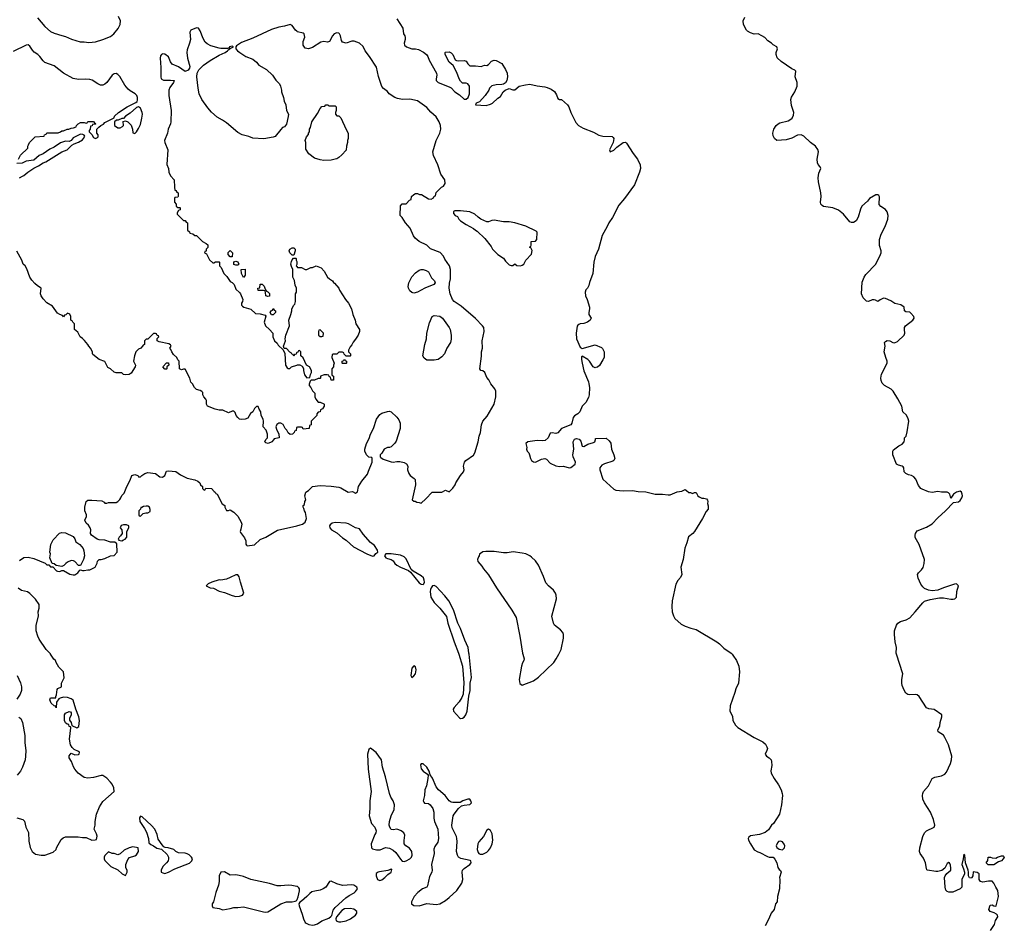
# Model space of a CAD drawing. Header units: inches. Extents: x 1793441 to 1900654, y 320892 to 470514.
# Tile 69 of 99: x 1877040 to 1887561, y 397101 to 406782. Entities that reach past the tile are written whole.
import ezdxf

# ---------------------------------------------------------------- set-up
doc = ezdxf.new("R2010")
doc.units = ezdxf.units.IN
doc.header["$MEASUREMENT"] = 0
for name, color, linetype in [('B8379', 7, 'Continuous'), ('B8389', 7, 'Continuous'), ('B8470', 7, 'Continuous'), ('B8480', 7, 'Continuous')]:
    doc.layers.add(name, color=color, linetype=linetype)

msp = doc.modelspace()

# ---------------------------------------------------------------- linework, layer by layer
at = {"layer": 'B8379', "color": 5, "elevation": 240}
for points in [[(1877010, 398251), (1877073, 398233), (1877093, 398213), (1877107, 398150), (1877133, 398093), (1877139, 397999), (1877151, 397931), (1877175, 397890), (1877210, 397862), (1877270, 397851), (1877310, 397851), (1877397, 397883), (1877429, 397911), (1877435, 397930), (1877483, 398017), (1877505, 398035), (1877530, 398045), (1877665, 398045), (1877710, 398038), (1877750, 398038), (1877810, 398012), (1877847, 398013), (1877862, 398018), (1877868, 398052), (1877860, 398080), (1877837, 398130), (1877846, 398170), (1877847, 398210), (1877860, 398290), (1877894, 398366), (1877930, 398423), (1878049, 398530), (1878046, 398570), (1878027, 398610), (1878010, 398632), (1877970, 398673), (1877930, 398702), (1877910, 398702), (1877830, 398679), (1877770, 398675), (1877730, 398682), (1877666, 398726), (1877628, 398770), (1877615, 398795), (1877595, 398850), (1877569, 398890), (1877570, 398914), (1877590, 398942), (1877630, 398922), (1877670, 398925), (1877675, 398930), (1877678, 398950), (1877670, 398958), (1877621, 398981), (1877601, 399001), (1877582, 399030), (1877574, 399090), (1877586, 399210), (1877582, 399222), (1877570, 399226), (1877566, 399246), (1877546, 399250), (1877530, 399266), (1877518, 399290), (1877518, 399350), (1877528, 399370), (1877570, 399385), (1877582, 399382), (1877592, 399372), (1877592, 399352), (1877572, 399310), (1877573, 399293), (1877592, 399270), (1877598, 399238), (1877650, 399212), (1877673, 399227), (1877679, 399290), (1877672, 399330), (1877639, 399410), (1877610, 399506), (1877590, 399522), (1877550, 399535), (1877510, 399538), (1877474, 399530), (1877460, 399520), (1877433, 399487), (1877430, 399426), (1877422, 399442), (1877410, 399446), (1877376, 399476), (1877362, 399510), (1877369, 399531), (1877426, 399534), (1877426, 399546), (1877435, 399565), (1877440, 399620), (1877447, 399633), (1877486, 399650), (1877488, 399690), (1877514, 399746), (1877508, 399810), (1877460, 399860), (1877429, 399909), (1877422, 399930), (1877406, 399946), (1877371, 400000)], [(1877012, 399770), (1877050, 399694), (1877058, 399650), (1877058, 399610), (1877045, 399570), (1877010, 399518)], [(1877030, 399326), (1877052, 399310), (1877071, 399270), (1877096, 399130), (1877095, 399050), (1877105, 398970), (1877103, 398910), (1877097, 398870), (1877070, 398790), (1877050, 398749), (1877013, 398707)], [(1880000, 397516), (1879947, 397527), (1879910, 397528), (1879830, 397521), (1879790, 397524), (1879710, 397548), (1879510, 397591), (1879430, 397622), (1879387, 397633), (1879350, 397639), (1879290, 397637), (1879230, 397672), (1879190, 397669), (1879171, 397630), (1879171, 397570), (1879164, 397530), (1879135, 397450), (1879111, 397350), (1879098, 397330), (1879096, 397310), (1879105, 397290), (1879170, 397281), (1879210, 397267), (1879290, 397279), (1879330, 397290), (1879370, 397290), (1879430, 397298), (1879645, 397245), (1879670, 397242), (1879690, 397246), (1879710, 397254), (1879830, 397330), (1879890, 397350), (1879950, 397350), (1879983, 397357), (1879996, 397364), (1880000, 397369)]]:
    msp.add_lwpolyline(points, dxfattribs=at)
for points in [[(1878330, 398269), (1878319, 398250), (1878325, 398210), (1878375, 398135), (1878395, 398095), (1878416, 398030), (1878421, 397981), (1878443, 397963), (1878470, 397951), (1878507, 397927), (1878556, 397916), (1878617, 397857), (1878631, 397830), (1878631, 397810), (1878625, 397790), (1878610, 397768), (1878570, 397728), (1878551, 397690), (1878552, 397670), (1878570, 397661), (1878590, 397656), (1878630, 397667), (1878697, 397703), (1878854, 397766), (1878881, 397790), (1878885, 397810), (1878876, 397830), (1878850, 397855), (1878830, 397866), (1878810, 397872), (1878737, 397877), (1878709, 397889), (1878688, 397910), (1878626, 397930), (1878594, 397934), (1878581, 397941), (1878561, 397961), (1878521, 398021), (1878509, 398071), (1878486, 398130), (1878450, 398169), (1878350, 398259)], [(1878250, 397939), (1878210, 397929), (1878157, 397903), (1878115, 397865), (1878090, 397855), (1878050, 397869), (1878029, 397869), (1877990, 397886), (1877950, 397846), (1877942, 397830), (1877942, 397810), (1877950, 397794), (1878014, 397730), (1878090, 397694), (1878134, 397650), (1878170, 397634), (1878188, 397670), (1878188, 397690), (1878175, 397715), (1878174, 397750), (1878195, 397805), (1878214, 397826), (1878270, 397842), (1878290, 397854), (1878308, 397890), (1878306, 397930)]]:
    msp.add_lwpolyline(points, close=True, dxfattribs=at)
at = {"layer": 'B8389', "color": 5}
for points, elevation in [([(1881733, 400000), (1881772, 399870), (1881787, 399693), (1881778, 399570), (1881764, 399536), (1881737, 399490), (1881682, 399430), (1881672, 399410), (1881674, 399390), (1881739, 399319), (1881750, 399313), (1881770, 399316), (1881790, 399327), (1881808, 399352), (1881823, 399390), (1881841, 399550), (1881855, 399610), (1881853, 399690), (1881867, 399750), (1881842, 400000)], 240), ([(1882417, 400000), (1882430, 399950), (1882428, 399930), (1882414, 399906), (1882402, 399870), (1882376, 399730), (1882385, 399685), (1882410, 399667), (1882530, 399715), (1882585, 399755), (1882746, 399910), (1882773, 399950), (1882800, 400000)], 240), ([(1884652, 400000), (1884661, 399990), (1884698, 399930), (1884724, 399870), (1884732, 399812), (1884722, 399690), (1884692, 399630), (1884683, 399590), (1884632, 399448), (1884630, 399390), (1884655, 399335), (1884662, 399290), (1884690, 399241), (1884715, 399215), (1884890, 399110), (1884982, 399062), (1885010, 399037), (1885025, 399010), (1885030, 398990), (1885025, 398970), (1885006, 398930), (1885019, 398910), (1885049, 398890), (1885069, 398870), (1885075, 398850), (1885078, 398810), (1885067, 398753), (1885070, 398728), (1885102, 398670), (1885150, 398602), (1885176, 398550), (1885189, 398510), (1885192, 398490), (1885182, 398390), (1885159, 398290), (1885095, 398190), (1885075, 398170), (1885040, 398120), (1885006, 398094), (1884946, 398070), (1884850, 398058), (1884830, 398042), (1884824, 398030), (1884829, 398010), (1884849, 397970), (1884890, 397909), (1884926, 397886), (1884950, 397879), (1885030, 397835), (1885050, 397828), (1885090, 397828), (1885110, 397808), (1885129, 397770), (1885140, 397720), (1885156, 397696), (1885170, 397686), (1885175, 397670), (1885158, 397610), (1885162, 397590), (1885159, 397490), (1885138, 397410), (1885135, 397350), (1885118, 397330), (1885102, 397270), (1885070, 397232), (1885045, 397170), (1885005, 397095)], 220), ([(1887414, 397046), (1887458, 397110), (1887467, 397153), (1887493, 397190), (1887488, 397210), (1887479, 397219), (1887453, 397233), (1887410, 397248), (1887397, 397270), (1887410, 397316), (1887430, 397321), (1887450, 397308), (1887470, 397305), (1887475, 397310), (1887498, 397410), (1887492, 397472), (1887469, 397509), (1887450, 397550), (1887432, 397572), (1887392, 397572), (1887330, 397561), (1887308, 397568), (1887291, 397590), (1887291, 397650), (1887270, 397666), (1887229, 397671), (1887224, 397630), (1887215, 397610), (1887210, 397606), (1887189, 397609), (1887179, 397630), (1887179, 397670), (1887174, 397690), (1887147, 397770), (1887138, 397850), (1887130, 397862), (1887123, 397810), (1887107, 397750), (1887126, 397706), (1887135, 397670), (1887135, 397650), (1887108, 397590), (1887106, 397510), (1887090, 397490), (1887010, 397454), (1886970, 397454), (1886950, 397462), (1886937, 397477), (1886928, 397508), (1886922, 397610), (1886929, 397631), (1886946, 397654), (1886989, 397690), (1886990, 397710), (1886985, 397745), (1886975, 397770), (1886970, 397773), (1886950, 397762), (1886926, 397710), (1886893, 397687), (1886850, 397676), (1886830, 397676), (1886742, 397690), (1886734, 397694), (1886728, 397708), (1886720, 397770), (1886698, 397818), (1886662, 397870), (1886655, 397890), (1886657, 397930), (1886691, 398050), (1886710, 398090), (1886730, 398110), (1886810, 398148), (1886818, 398170), (1886805, 398230), (1886772, 398310), (1886709, 398410), (1886692, 398450), (1886688, 398488), (1886690, 398510), (1886699, 398530), (1886751, 398590), (1886790, 398670), (1886817, 398683), (1886890, 398697), (1886925, 398715), (1886944, 398736), (1886987, 398830), (1886996, 398870), (1886999, 398910), (1886965, 399030), (1886926, 399110), (1886910, 399133), (1886855, 399170), (1886851, 399190), (1886873, 399230), (1886875, 399270), (1886892, 399330), (1886892, 399350), (1886810, 399406), (1886753, 399413), (1886730, 399425), (1886650, 399548), (1886630, 399564), (1886610, 399569), (1886550, 399564), (1886530, 399568), (1886510, 399581), (1886490, 399613), (1886470, 399664), (1886465, 399690), (1886467, 399730), (1886478, 399790), (1886410, 400000)], 220), ([(1880000, 397369), (1880005, 397375), (1880015, 397405), (1880030, 397470), (1880030, 397490), (1880023, 397503), (1880010, 397514), (1880000, 397516)], 240)]:
    msp.add_lwpolyline(points, dxfattribs=dict(at, elevation=elevation))
for points, elevation in [([(1881250, 399873), (1881230, 399848), (1881219, 399770), (1881230, 399751), (1881250, 399767), (1881271, 399789), (1881278, 399830), (1881270, 399862)], 240), ([(1880790, 398993), (1880770, 398981), (1880758, 398930), (1880765, 398770), (1880796, 398530), (1880783, 398430), (1880782, 398350), (1880773, 398270), (1880799, 398190), (1880835, 398150), (1880850, 398110), (1880847, 398090), (1880835, 398070), (1880796, 397970), (1880799, 397930), (1880810, 397919), (1880852, 397908), (1880892, 397908), (1880950, 397931), (1880990, 397927), (1881030, 397904), (1881059, 397879), (1881108, 397808), (1881128, 397788), (1881150, 397784), (1881170, 397789), (1881210, 397810), (1881227, 397830), (1881233, 397850), (1881229, 397889), (1881205, 397925), (1881168, 397950), (1881149, 397970), (1881148, 398008), (1881157, 398063), (1881145, 398090), (1881118, 398110), (1881090, 398123), (1881070, 398128), (1881030, 398121), (1881010, 398126), (1880994, 398150), (1880988, 398170), (1880990, 398210), (1881008, 398272), (1881040, 398340), (1881044, 398390), (1881030, 398430), (1881005, 398470), (1880992, 398510), (1880950, 398689), (1880918, 398790), (1880908, 398868), (1880850, 398949)], 240), ([(1881350, 398828), (1881330, 398828), (1881324, 398816), (1881330, 398772), (1881350, 398747), (1881398, 398718), (1881405, 398705), (1881403, 398670), (1881387, 398590), (1881370, 398550), (1881366, 398490), (1881352, 398430), (1881357, 398417), (1881367, 398407), (1881410, 398401), (1881428, 398390), (1881453, 398350), (1881465, 398310), (1881465, 398245), (1881474, 398210), (1881509, 398130), (1881516, 398030), (1881508, 397990), (1881476, 397944), (1881466, 397914), (1881470, 397870), (1881440, 397750), (1881447, 397690), (1881443, 397670), (1881419, 397621), (1881399, 397521), (1881390, 397510), (1881344, 397490), (1881293, 397450), (1881257, 397410), (1881227, 397350), (1881226, 397330), (1881250, 397311), (1881310, 397309), (1881390, 397333), (1881490, 397322), (1881529, 397330), (1881590, 397367), (1881630, 397398), (1881710, 397474), (1881763, 397550), (1881775, 397590), (1881767, 397670), (1881773, 397690), (1881791, 397709), (1881849, 397750), (1881864, 397770), (1881862, 397790), (1881855, 397795), (1881754, 397814), (1881730, 397829), (1881717, 397850), (1881706, 397890), (1881715, 397995), (1881712, 398030), (1881707, 398050), (1881662, 398142), (1881658, 398170), (1881672, 398270), (1881683, 398290), (1881730, 398351), (1881761, 398379), (1881790, 398386), (1881850, 398391), (1881869, 398410), (1881862, 398430), (1881850, 398448), (1881830, 398449), (1881774, 398430), (1881746, 398414), (1881670, 398412), (1881650, 398418), (1881631, 398431), (1881588, 398488), (1881514, 398550), (1881490, 398580), (1881450, 398675), (1881426, 398710), (1881417, 398750), (1881389, 398790)], 240), ([(1882050, 398129), (1882030, 398118), (1881997, 398050), (1881948, 397992), (1881935, 397970), (1881930, 397910), (1881939, 397879), (1881947, 397867), (1881961, 397861), (1881990, 397862), (1882030, 397883), (1882050, 397902), (1882071, 397930), (1882090, 397970), (1882097, 398010), (1882090, 398078), (1882070, 398115)], 240), ([(1885170, 398001), (1885150, 397997), (1885138, 397982), (1885123, 397950), (1885131, 397931), (1885155, 397915), (1885190, 397908), (1885214, 397930), (1885217, 397950), (1885210, 397969), (1885190, 397992)], 220), ([(1887450, 397746), (1887390, 397748), (1887377, 397757), (1887369, 397770), (1887385, 397795), (1887390, 397830), (1887412, 397830), (1887430, 397821), (1887470, 397819), (1887489, 397830), (1887530, 397843), (1887550, 397842), (1887556, 397836), (1887561, 397830), (1887550, 397810), (1887532, 397790), (1887500, 397780)], 220), ([(1881010, 397706), (1881004, 397696), (1880975, 397685), (1880886, 397674), (1880870, 397670), (1880850, 397654), (1880848, 397628), (1880865, 397590), (1880890, 397581), (1880910, 397585), (1880943, 397610), (1880975, 397645), (1881009, 397670), (1881016, 397696)], 240), ([(1880370, 397573), (1880351, 397569), (1880311, 397510), (1880284, 397490), (1880250, 397476), (1880193, 397467), (1880163, 397457), (1880139, 397441), (1880110, 397409), (1880050, 397358), (1880032, 397348), (1880022, 397330), (1880025, 397310), (1880060, 397220), (1880073, 397170), (1880092, 397132), (1880102, 397122), (1880130, 397108), (1880170, 397102), (1880190, 397104), (1880224, 397116), (1880270, 397150), (1880342, 397178), (1880365, 397195), (1880374, 397206), (1880390, 397262), (1880410, 397292), (1880524, 397396), (1880559, 397421), (1880613, 397447), (1880630, 397461), (1880649, 397490), (1880642, 397510), (1880609, 397529), (1880590, 397535), (1880490, 397525), (1880430, 397545)], 240), ([(1880570, 397282), (1880510, 397276), (1880482, 397258), (1880425, 397190), (1880418, 397170), (1880422, 397150), (1880450, 397139), (1880470, 397137), (1880530, 397147), (1880576, 397170), (1880629, 397210), (1880642, 397230), (1880642, 397250), (1880612, 397272)], 240)]:
    msp.add_lwpolyline(points, close=True, dxfattribs=dict(at, elevation=elevation))
at = {"layer": 'B8470', "color": 5, "elevation": 240}
for points in [[(1877230, 406802), (1877310, 406708), (1877370, 406654), (1877410, 406636), (1877490, 406611), (1877530, 406603), (1877594, 406574), (1877685, 406545), (1877730, 406546), (1877778, 406538), (1877850, 406544), (1877930, 406569), (1878010, 406601), (1878046, 406630), (1878094, 406686), (1878114, 406730), (1878116, 406770), (1878096, 406816)], [(1880000, 406659), (1879988, 406669), (1879950, 406721), (1879930, 406731), (1879869, 406711), (1879810, 406702), (1879730, 406678), (1879530, 406584), (1879410, 406539), (1879358, 406502), (1879351, 406490), (1879351, 406470), (1879366, 406450), (1879391, 406430), (1879458, 406390), (1879530, 406361), (1879570, 406326), (1879595, 406295), (1879679, 406250), (1879741, 406190), (1879776, 406136), (1879815, 406095), (1879826, 406070), (1879836, 406030), (1879836, 406010), (1879858, 405950), (1879865, 405910), (1879885, 405870), (1879891, 405811), (1879911, 405770), (1879910, 405746), (1879890, 405666), (1879870, 405638), (1879850, 405628), (1879831, 405609), (1879770, 405534), (1879750, 405525), (1879650, 405509), (1879530, 405516), (1879490, 405532), (1879418, 405550), (1879370, 405575), (1879250, 405679), (1879209, 405709), (1879150, 405739), (1879090, 405794), (1879050, 405839), (1878987, 405927), (1878959, 405990), (1878946, 406050), (1878932, 406172), (1878936, 406210), (1878955, 406245), (1879005, 406295), (1879075, 406345), (1879170, 406402), (1879235, 406430), (1879262, 406450), (1879263, 406457), (1879286, 406470), (1879282, 406478), (1879290, 406474), (1879326, 406490), (1879310, 406498), (1879282, 406490), (1879280, 406480), (1879266, 406474), (1879190, 406474), (1879170, 406476), (1879082, 406502), (1879043, 406523), (1879023, 406543), (1878999, 406579), (1878970, 406664), (1878950, 406690), (1878930, 406694), (1878870, 406671), (1878858, 406650), (1878865, 406570), (1878856, 406530), (1878830, 406459), (1878826, 406430), (1878834, 406370), (1878858, 406282), (1878856, 406264), (1878839, 406241), (1878810, 406229), (1878736, 406276), (1878668, 406308), (1878650, 406330), (1878630, 406383), (1878590, 406413), (1878570, 406416), (1878556, 406410), (1878546, 406394), (1878543, 406370), (1878550, 406270), (1878547, 406170), (1878553, 406150), (1878576, 406136), (1878650, 406137), (1878692, 406130), (1878684, 406110), (1878643, 406057), (1878633, 406030), (1878634, 405970), (1878659, 405810), (1878657, 405690), (1878653, 405667), (1878627, 405610), (1878619, 405570), (1878589, 405490), (1878591, 405470), (1878623, 405390), (1878613, 405233), (1878632, 405190), (1878633, 405153), (1878650, 405114), (1878692, 405070), (1878693, 404993), (1878698, 404958), (1878710, 404954), (1878718, 404938), (1878734, 404930), (1878734, 404890), (1878730, 404886), (1878698, 404882), (1878694, 404870), (1878694, 404830), (1878714, 404810), (1878714, 404790), (1878730, 404774), (1878750, 404774), (1878754, 404770), (1878754, 404750), (1878738, 404742), (1878724, 404716), (1878724, 404704), (1878790, 404634), (1878810, 404634), (1878818, 404618), (1878834, 404610), (1878834, 404530), (1878853, 404513), (1878858, 404498), (1878890, 404494), (1878910, 404474), (1878930, 404474), (1878994, 404410), (1879034, 404390), (1879050, 404374), (1879052, 404348), (1879034, 404330), (1879033, 404307), (1879018, 404302), (1879014, 404290), (1879038, 404278), (1879070, 404214), (1879104, 404184), (1879116, 404184), (1879133, 404193), (1879170, 404194), (1879174, 404190), (1879174, 404150), (1879192, 404132), (1879222, 404070), (1879255, 404035), (1879290, 403982), (1879310, 403971), (1879331, 403951), (1879350, 403902), (1879390, 403865), (1879399, 403850), (1879425, 403790), (1879422, 403770), (1879412, 403750), (1879412, 403730), (1879420, 403720), (1879434, 403710), (1879510, 403686), (1879561, 403641), (1879610, 403638), (1879662, 403622), (1879672, 403612), (1879651, 403550), (1879666, 403510), (1879711, 403471), (1879745, 403430), (1879745, 403390), (1879762, 403350), (1879790, 403322), (1879801, 403301), (1879854, 403254), (1879872, 403212), (1879881, 403090), (1879900, 403060), (1879910, 403052), (1879927, 403053), (1879946, 403070), (1880000, 403089)], [(1877028, 405292), (1877050, 405334), (1877126, 405410), (1877126, 405430), (1877136, 405444), (1877146, 405470), (1877206, 405530), (1877302, 405538), (1877306, 405550), (1877322, 405558), (1877330, 405574), (1877450, 405574), (1877476, 405584), (1877490, 405594), (1877510, 405594), (1877548, 405612), (1877567, 405613), (1877590, 405622), (1877616, 405624), (1877642, 405638), (1877646, 405650), (1877666, 405670), (1877690, 405682), (1877730, 405682), (1877750, 405674), (1877762, 405678), (1877768, 405692), (1877830, 405694), (1877838, 405678), (1877854, 405670), (1877850, 405666), (1877818, 405662), (1877813, 405647), (1877798, 405642), (1877794, 405610), (1877784, 405596), (1877782, 405582), (1877810, 405554), (1877830, 405522), (1877850, 405512), (1877870, 405522), (1877878, 405530), (1877878, 405550), (1877866, 405570), (1877866, 405610), (1877887, 405633), (1877906, 405650), (1877935, 405665), (1877950, 405682), (1878049, 405731), (1878055, 405750), (1878095, 405790), (1878189, 405850), (1878283, 405897), (1878294, 405906), (1878299, 405921), (1878299, 405950), (1878291, 405970), (1878274, 405990), (1878221, 406021), (1878200, 406040), (1878163, 406083), (1878110, 406173), (1878090, 406196), (1878070, 406207), (1878050, 406204), (1878030, 406189), (1877970, 406109), (1877950, 406092), (1877930, 406083), (1877903, 406083), (1877876, 406096), (1877815, 406135), (1877790, 406142), (1877746, 406146), (1877670, 406142), (1877610, 406152), (1877509, 406209), (1877410, 406288), (1877310, 406324), (1877290, 406342), (1877256, 406390), (1877234, 406410), (1877195, 406435), (1877176, 406456), (1877150, 406500), (1877130, 406512), (1877110, 406510), (1876970, 406442)], [(1877039, 405090), (1877069, 405110), (1877085, 405115), (1877126, 405150), (1877190, 405193), (1877241, 405219), (1877290, 405251), (1877318, 405262), (1877490, 405370), (1877549, 405391), (1877599, 405441), (1877624, 405456), (1877670, 405472), (1877710, 405498), (1877722, 405510), (1877735, 405535), (1877728, 405548), (1877716, 405556), (1877690, 405558), (1877610, 405518), (1877591, 405489), (1877570, 405478), (1877530, 405482), (1877475, 405465), (1877410, 405419), (1877363, 405397), (1877291, 405349), (1877250, 405329), (1877190, 405281), (1877111, 405269), (1877068, 405248), (1877010, 405246)], [(1880000, 402423), (1879998, 402422), (1879994, 402390), (1879978, 402382), (1879974, 402370), (1879954, 402350), (1879930, 402346), (1879910, 402366), (1879895, 402395), (1879878, 402410), (1879855, 402455), (1879830, 402469), (1879810, 402469), (1879787, 402453), (1879778, 402430), (1879784, 402404), (1879811, 402351), (1879812, 402310), (1879758, 402302), (1879754, 402290), (1879734, 402270), (1879694, 402250), (1879670, 402258), (1879658, 402270), (1879670, 402294), (1879688, 402312), (1879689, 402350), (1879674, 402394), (1879642, 402430), (1879645, 402490), (1879641, 402510), (1879622, 402550), (1879618, 402590), (1879598, 402618), (1879590, 402646), (1879570, 402646), (1879550, 402626), (1879532, 402590), (1879508, 402572), (1879478, 402522), (1879450, 402513), (1879410, 402509), (1879390, 402513), (1879370, 402529), (1879354, 402550), (1879342, 402582), (1879330, 402598), (1879310, 402598), (1879270, 402578), (1879210, 402609), (1879170, 402609), (1879130, 402619), (1879048, 402650), (1879035, 402670), (1879035, 402710), (1879030, 402726), (1879009, 402749), (1878998, 402770), (1878996, 402796), (1878988, 402808), (1878970, 402818), (1878929, 402829), (1878909, 402849), (1878888, 402888), (1878870, 402906), (1878858, 402950), (1878810, 403046), (1878790, 403046), (1878770, 403038), (1878748, 403048), (1878746, 403130), (1878730, 403146), (1878718, 403170), (1878683, 403203), (1878666, 403230), (1878656, 403256), (1878646, 403270), (1878658, 403290), (1878650, 403306), (1878635, 403315), (1878530, 403338), (1878509, 403349), (1878508, 403372), (1878526, 403390), (1878522, 403402), (1878510, 403406), (1878502, 403422), (1878490, 403426), (1878470, 403426), (1878410, 403366), (1878390, 403366), (1878374, 403350), (1878374, 403310), (1878358, 403302), (1878354, 403290), (1878334, 403270), (1878310, 403258), (1878281, 403230), (1878266, 403190), (1878256, 403130), (1878276, 403090), (1878275, 403070), (1878230, 403002), (1878211, 402989), (1878170, 402985), (1878148, 402990), (1878130, 403008), (1878070, 403008), (1878050, 403015), (1878010, 403048), (1877983, 403063), (1877950, 403128), (1877890, 403149), (1877823, 403203), (1877818, 403210), (1877818, 403230), (1877798, 403270), (1877778, 403290), (1877768, 403310), (1877733, 403353), (1877713, 403373), (1877688, 403390), (1877660, 403440), (1877626, 403470), (1877626, 403530), (1877607, 403547), (1877602, 403562), (1877586, 403570), (1877586, 403610), (1877575, 403635), (1877550, 403646), (1877533, 403627), (1877518, 403622), (1877510, 403606), (1877498, 403618), (1877470, 403629), (1877446, 403646), (1877390, 403718), (1877330, 403755), (1877290, 403798), (1877270, 403828), (1877264, 403850), (1877268, 403910), (1877260, 403920), (1877230, 403938), (1877203, 403963), (1877170, 403998), (1877150, 404028), (1877118, 404118), (1877098, 404150), (1877078, 404170), (1877062, 404210), (1877010, 404306)], [(1880000, 403223), (1879998, 403222), (1879993, 403207), (1879978, 403202), (1879970, 403186), (1879962, 403202), (1879947, 403207), (1879942, 403222), (1879927, 403227), (1879890, 403266), (1879866, 403266), (1879858, 403290), (1879879, 403350), (1879877, 403370), (1879885, 403410), (1879922, 403510), (1879915, 403570), (1879939, 403630), (1879949, 403670), (1879948, 403690), (1879968, 403730), (1879979, 403741), (1879988, 403770), (1879988, 403850), (1879998, 403870), (1879998, 403910), (1879983, 403943), (1879975, 403995), (1879958, 404030), (1879958, 404110), (1879943, 404143), (1879939, 404170), (1879943, 404197), (1879950, 404214), (1879967, 404233), (1879990, 404234), (1879994, 404230), (1879994, 404210), (1880000, 404195)], [(1880000, 404165), (1879994, 404150), (1880000, 404144)], [(1877038, 401002), (1877086, 401034), (1877130, 401036), (1877190, 401022), (1877311, 400971), (1877330, 400954), (1877350, 400954), (1877370, 400934), (1877393, 400933), (1877434, 400890), (1877445, 400885), (1877470, 400882), (1877490, 400894), (1877510, 400894), (1877575, 400855), (1877610, 400846), (1877630, 400847), (1877662, 400870), (1877682, 400898), (1877690, 400902), (1877713, 400893), (1877730, 400892), (1877770, 400902), (1877790, 400902), (1877846, 400930), (1877867, 400973), (1877870, 400994), (1877890, 401012), (1877910, 401012), (1877950, 401022), (1878010, 401052), (1878050, 401054), (1878082, 401090), (1878078, 401178), (1878058, 401198), (1878010, 401195), (1877950, 401218), (1877890, 401222), (1877869, 401229), (1877808, 401270), (1877798, 401290), (1877802, 401330), (1877795, 401350), (1877777, 401377), (1877750, 401398), (1877735, 401430), (1877755, 401470), (1877755, 401490), (1877735, 401530), (1877735, 401570), (1877749, 401630), (1877770, 401645), (1877810, 401645), (1877917, 401637), (1877944, 401624), (1877950, 401614), (1877970, 401614), (1877990, 401622), (1878070, 401622), (1878090, 401632), (1878110, 401652), (1878122, 401670), (1878130, 401694), (1878158, 401722), (1878186, 401790), (1878221, 401859), (1878238, 401910), (1878270, 401919), (1878302, 401910), (1878310, 401894), (1878330, 401894), (1878346, 401910), (1878378, 401930), (1878410, 401941), (1878490, 401931), (1878536, 401896), (1878567, 401893), (1878590, 401910), (1878610, 401956), (1878630, 401959), (1878710, 401951), (1878757, 401917), (1878830, 401882), (1878910, 401863), (1878942, 401850), (1878965, 401830), (1878971, 401811), (1878994, 401790), (1878994, 401770), (1879010, 401754), (1879022, 401758), (1879030, 401774), (1879090, 401771), (1879118, 401738), (1879130, 401731), (1879137, 401717), (1879151, 401710), (1879205, 401605), (1879234, 401590), (1879234, 401570), (1879250, 401534), (1879270, 401534), (1879290, 401542), (1879330, 401516), (1879370, 401476), (1879408, 401410), (1879413, 401390), (1879404, 401336), (1879396, 401310), (1879398, 401298), (1879444, 401244), (1879455, 401210), (1879456, 401176), (1879463, 401163), (1879470, 401158), (1879550, 401168), (1879610, 401225), (1879670, 401249), (1879796, 401324), (1880000, 401372)], [(1877371, 400000), (1877370, 400002), (1877322, 400050), (1877250, 400158), (1877235, 400190), (1877215, 400250), (1877215, 400305), (1877242, 400410), (1877239, 400450), (1877248, 400490), (1877248, 400530), (1877210, 400588), (1877150, 400649), (1877125, 400665), (1877060, 400680), (1877023, 400703)]]:
    msp.add_lwpolyline(points, dxfattribs=at)
for points in [[(1878310, 405849), (1878290, 405843), (1878219, 405781), (1878171, 405750), (1878150, 405726), (1878130, 405726), (1878092, 405708), (1878073, 405707), (1878054, 405690), (1878054, 405650), (1878090, 405625), (1878115, 405625), (1878140, 405640), (1878148, 405650), (1878147, 405693), (1878170, 405702), (1878194, 405690), (1878230, 405654), (1878245, 405610), (1878250, 405574), (1878270, 405565), (1878290, 405582), (1878310, 405618), (1878330, 405661), (1878347, 405730), (1878351, 405770), (1878348, 405790), (1878330, 405837)], [(1879950, 404266), (1879928, 404290), (1879918, 404310), (1879926, 404330), (1879950, 404342), (1879970, 404342), (1879982, 404330), (1879982, 404310), (1879970, 404266)], [(1879290, 404246), (1879269, 404270), (1879268, 404292), (1879290, 404314), (1879314, 404290), (1879310, 404246)], [(1879350, 404158), (1879330, 404166), (1879328, 404192), (1879350, 404202), (1879370, 404194), (1879382, 404170), (1879370, 404158)], [(1879430, 404026), (1879409, 404070), (1879408, 404110), (1879450, 404114), (1879451, 404049)], [(1879690, 403822), (1879669, 403829), (1879667, 403867), (1879662, 403882), (1879647, 403887), (1879587, 403887), (1879586, 403910), (1879606, 403914), (1879610, 403954), (1879630, 403954), (1879653, 403933), (1879662, 403902), (1879674, 403890), (1879678, 403878), (1879690, 403874), (1879710, 403854), (1879710, 403826)], [(1879730, 403626), (1879718, 403650), (1879726, 403670), (1879742, 403678), (1879750, 403694), (1879758, 403678), (1879774, 403670), (1879774, 403650), (1879750, 403626)], [(1878590, 403046), (1878568, 403070), (1878610, 403114), (1878630, 403114), (1878634, 403090), (1878614, 403070), (1878614, 403050), (1878610, 403046)], [(1878410, 401582), (1878390, 401582), (1878364, 401576), (1878346, 401566), (1878334, 401566), (1878332, 401548), (1878314, 401530), (1878314, 401490), (1878318, 401478), (1878330, 401474), (1878358, 401502), (1878389, 401511), (1878410, 401511), (1878435, 401525), (1878436, 401544), (1878428, 401570)], [(1878150, 401382), (1878126, 401374), (1878114, 401350), (1878132, 401330), (1878134, 401290), (1878117, 401263), (1878102, 401250), (1878094, 401230), (1878098, 401218), (1878113, 401213), (1878130, 401212), (1878150, 401222), (1878166, 401230), (1878186, 401250), (1878186, 401310), (1878208, 401350), (1878206, 401370), (1878180, 401380)], [(1877670, 400946), (1877629, 400989), (1877616, 400996), (1877590, 401002), (1877550, 400982), (1877532, 400970), (1877513, 400947), (1877490, 400938), (1877430, 400946), (1877410, 400966), (1877387, 400967), (1877362, 401030), (1877369, 401070), (1877364, 401090), (1877374, 401170), (1877397, 401223), (1877467, 401293), (1877490, 401301), (1877530, 401296), (1877610, 401258), (1877630, 401232), (1877641, 401201), (1877682, 401170), (1877718, 401130), (1877725, 401105), (1877731, 401049), (1877722, 401010), (1877690, 400946)], [(1879350, 400849), (1879290, 400817), (1879250, 400802), (1879190, 400789), (1879170, 400794), (1879094, 400770), (1879054, 400750), (1879034, 400730), (1879074, 400710), (1879110, 400703), (1879170, 400671), (1879230, 400657), (1879310, 400625), (1879350, 400617), (1879390, 400619), (1879410, 400625), (1879422, 400630), (1879437, 400650), (1879399, 400770), (1879387, 400827), (1879370, 400849)]]:
    msp.add_lwpolyline(points, close=True, dxfattribs=at)
at = {"layer": 'B8480', "color": 5}
for points, elevation in [([(1881069, 406790), (1881133, 406690), (1881142, 406630), (1881154, 406610), (1881160, 406590), (1881159, 406570), (1881150, 406530), (1881153, 406510), (1881174, 406490), (1881229, 406470), (1881271, 406471), (1881302, 406462), (1881354, 406434), (1881388, 406408), (1881401, 406390), (1881415, 406350), (1881493, 406210), (1881499, 406190), (1881490, 406150), (1881492, 406130), (1881510, 406110), (1881630, 406064), (1881650, 406053), (1881690, 406012), (1881739, 405979), (1881790, 405933), (1881810, 405933), (1881834, 405950), (1881845, 405990), (1881848, 406070), (1881830, 406097), (1881810, 406104), (1881770, 406104), (1881750, 406126), (1881736, 406150), (1881710, 406218), (1881671, 406291), (1881629, 406329), (1881585, 406410), (1881585, 406430), (1881590, 406435), (1881630, 406437), (1881650, 406429), (1881669, 406409), (1881693, 406353), (1881706, 406346), (1881730, 406341), (1881790, 406345), (1881810, 406339), (1881830, 406309), (1881850, 406289), (1881910, 406289), (1881970, 406282), (1882006, 406294), (1882030, 406293), (1882050, 406304), (1882082, 406338), (1882110, 406350), (1882130, 406347), (1882192, 406312), (1882232, 406250), (1882248, 406210), (1882251, 406170), (1882244, 406130), (1882230, 406107), (1882210, 406093), (1882192, 406088), (1882130, 406086), (1882085, 406075), (1882061, 406050), (1882052, 406028), (1882015, 405970), (1881955, 405905), (1881918, 405890), (1881909, 405870), (1882026, 405866), (1882070, 405877), (1882091, 405890), (1882150, 405944), (1882178, 405962), (1882206, 406010), (1882226, 406030), (1882270, 406046), (1882310, 406033), (1882330, 406033), (1882378, 406070), (1882446, 406086), (1882490, 406092), (1882570, 406074), (1882650, 406065), (1882676, 406056), (1882719, 406039), (1882755, 406015), (1882777, 405977), (1882790, 405938), (1882809, 405929), (1882830, 405928), (1882895, 405870), (1882909, 405849), (1882929, 405790), (1882982, 405682), (1883010, 405650), (1883061, 405621), (1883170, 405581), (1883230, 405546), (1883270, 405537), (1883370, 405533), (1883383, 405523), (1883388, 405510), (1883380, 405470), (1883343, 405390), (1883348, 405368), (1883390, 405388), (1883422, 405418), (1883490, 405468), (1883512, 405472), (1883523, 405463), (1883594, 405350), (1883642, 405290), (1883670, 405230), (1883672, 405190), (1883663, 405150), (1883610, 405016), (1883503, 404870), (1883441, 404799), (1883373, 404667), (1883335, 404610), (1883317, 404570), (1883264, 404476), (1883226, 404330), (1883190, 404250), (1883176, 404190), (1883165, 404070), (1883127, 403973), (1883121, 403939), (1883107, 403910), (1883090, 403893), (1883081, 403870), (1883087, 403830), (1883104, 403790), (1883130, 403710), (1883130, 403690), (1883120, 403650), (1883123, 403630), (1883146, 403590), (1883137, 403570), (1883109, 403550), (1883070, 403533), (1883030, 403530), (1883015, 403525), (1883003, 403517), (1882996, 403504), (1882986, 403430), (1882989, 403370), (1883030, 403282), (1883050, 403268), (1883190, 403307), (1883257, 403277), (1883267, 403267), (1883284, 403230), (1883287, 403190), (1883284, 403170), (1883273, 403147), (1883234, 403086), (1883213, 403067), (1883198, 403062), (1883190, 403060), (1883167, 403070), (1883130, 403130), (1883110, 403148), (1883050, 403185), (1883043, 403177), (1883043, 403150), (1883050, 403110), (1883070, 403029), (1883118, 402910), (1883122, 402890), (1883127, 402850), (1883124, 402770), (1883118, 402742), (1883089, 402690), (1883050, 402650), (1883025, 402590), (1883005, 402570), (1882970, 402548), (1882956, 402530), (1882941, 402470), (1882928, 402452), (1882830, 402413), (1882790, 402365), (1882770, 402357), (1882730, 402366), (1882710, 402362), (1882687, 402310), (1882655, 402285), (1882630, 402278), (1882570, 402284), (1882469, 402270), (1882449, 402250), (1882458, 402210), (1882457, 402190), (1882461, 402170), (1882479, 402150), (1882489, 402130), (1882499, 402090), (1882509, 402070), (1882530, 402056), (1882550, 402052), (1882617, 402083), (1882650, 402092), (1882670, 402082), (1882710, 402041), (1882770, 402014), (1882810, 402006), (1882850, 402009), (1882910, 401992), (1882930, 401993), (1882975, 402030), (1882979, 402050), (1882955, 402110), (1882952, 402130), (1882962, 402190), (1882955, 402270), (1882970, 402296), (1882990, 402305), (1883018, 402298), (1883035, 402275), (1883050, 402221), (1883070, 402218), (1883110, 402243), (1883170, 402261), (1883185, 402270), (1883194, 402294), (1883194, 402306), (1883307, 402307), (1883340, 402280), (1883355, 402255), (1883364, 402190), (1883388, 402130), (1883398, 402090), (1883390, 402070), (1883379, 402061), (1883290, 402035), (1883262, 402018), (1883240, 401990), (1883238, 401970), (1883270, 401870), (1883390, 401762), (1883410, 401752), (1883490, 401745), (1883590, 401750), (1883650, 401738), (1883730, 401735), (1883830, 401709), (1883910, 401709), (1883970, 401702), (1883990, 401702), (1884065, 401735), (1884117, 401743), (1884150, 401758), (1884166, 401750), (1884190, 401728), (1884207, 401727), (1884230, 401718), (1884250, 401726), (1884270, 401726), (1884288, 401690), (1884300, 401680), (1884330, 401668), (1884350, 401668), (1884379, 401659), (1884390, 401646), (1884394, 401630), (1884389, 401610), (1884396, 401584), (1884398, 401550), (1884375, 401525), (1884335, 401450), (1884249, 401310), (1884232, 401288), (1884187, 401253), (1884169, 401190), (1884146, 401134), (1884130, 401010), (1884105, 400930), (1884114, 400850), (1884101, 400819), (1884074, 400786), (1884053, 400747), (1884011, 400570), (1884008, 400510), (1884013, 400450), (1884025, 400410), (1884041, 400381), (1884110, 400321), (1884150, 400298), (1884210, 400277), (1884270, 400263), (1884490, 400130), (1884518, 400110), (1884564, 400064), (1884643, 400010), (1884652, 400000)], 220), ([(1886410, 400000), (1886407, 400010), (1886408, 400072), (1886396, 400130), (1886388, 400210), (1886389, 400250), (1886409, 400310), (1886423, 400330), (1886453, 400347), (1886514, 400366), (1886551, 400389), (1886610, 400451), (1886690, 400549), (1886710, 400564), (1886770, 400584), (1886870, 400603), (1886910, 400603), (1886990, 400586), (1887014, 400586), (1887033, 400590), (1887050, 400610), (1887055, 400670), (1887070, 400730), (1887050, 400750), (1887030, 400748), (1886910, 400708), (1886850, 400683), (1886790, 400675), (1886750, 400682), (1886710, 400701), (1886690, 400718), (1886670, 400746), (1886639, 400810), (1886635, 400850), (1886645, 400870), (1886678, 400902), (1886694, 400926), (1886705, 400970), (1886708, 401010), (1886652, 401170), (1886610, 401246), (1886607, 401270), (1886612, 401290), (1886630, 401316), (1886730, 401357), (1886790, 401393), (1886850, 401457), (1886931, 401530), (1887019, 401621), (1887070, 401628), (1887090, 401641), (1887107, 401670), (1887113, 401690), (1887111, 401711), (1887105, 401730), (1887090, 401742), (1887050, 401730), (1887018, 401710), (1886990, 401667), (1886978, 401710), (1886965, 401725), (1886952, 401732), (1886890, 401732), (1886850, 401738), (1886790, 401726), (1886750, 401734), (1886682, 401762), (1886670, 401770), (1886643, 401803), (1886615, 401870), (1886596, 401896), (1886570, 401908), (1886536, 401916), (1886510, 401930), (1886492, 401950), (1886489, 401990), (1886480, 402000), (1886468, 402008), (1886430, 402018), (1886409, 402029), (1886370, 402130), (1886370, 402170), (1886378, 402182), (1886435, 402225), (1886470, 402245), (1886490, 402269), (1886496, 402290), (1886496, 402310), (1886500, 402320), (1886511, 402330), (1886523, 402377), (1886541, 402490), (1886535, 402515), (1886515, 402555), (1886477, 402590), (1886465, 402650), (1886424, 402730), (1886375, 402810), (1886351, 402831), (1886282, 402870), (1886257, 402897), (1886244, 402924), (1886242, 402950), (1886248, 402992), (1886310, 403110), (1886310, 403130), (1886294, 403170), (1886279, 403230), (1886289, 403290), (1886282, 403330), (1886290, 403341), (1886310, 403352), (1886339, 403350), (1886370, 403332), (1886389, 403329), (1886420, 403340), (1886492, 403410), (1886499, 403430), (1886493, 403470), (1886494, 403490), (1886504, 403510), (1886582, 403570), (1886599, 403590), (1886595, 403610), (1886564, 403644), (1886550, 403654), (1886510, 403658), (1886494, 403670), (1886490, 403710), (1886455, 403735), (1886390, 403748), (1886350, 403778), (1886290, 403803), (1886270, 403806), (1886233, 403787), (1886210, 403768), (1886184, 403784), (1886170, 403788), (1886150, 403786), (1886110, 403770), (1886090, 403774), (1886054, 403810), (1886035, 403850), (1886044, 403976), (1886062, 404030), (1886081, 404059), (1886190, 404170), (1886238, 404270), (1886244, 404290), (1886244, 404310), (1886227, 404367), (1886228, 404432), (1886245, 404490), (1886288, 404570), (1886317, 404650), (1886321, 404690), (1886308, 404728), (1886290, 404753), (1886243, 404783), (1886225, 404805), (1886228, 404888), (1886221, 404901), (1886210, 404911), (1886190, 404910), (1886120, 404870), (1886098, 404842), (1886040, 404790), (1886024, 404756), (1886000, 404670), (1885977, 404630), (1885950, 404612), (1885930, 404612), (1885910, 404622), (1885842, 404702), (1885790, 404745), (1885730, 404770), (1885630, 404785), (1885614, 404794), (1885602, 404810), (1885597, 404830), (1885604, 404890), (1885602, 404930), (1885575, 405050), (1885571, 405090), (1885580, 405140), (1885602, 405190), (1885592, 405210), (1885572, 405232), (1885564, 405250), (1885563, 405290), (1885574, 405370), (1885570, 405393), (1885543, 405430), (1885490, 405470), (1885418, 405538), (1885390, 405550), (1885350, 405546), (1885290, 405514), (1885230, 405497), (1885132, 405492), (1885104, 405510), (1885090, 405539), (1885087, 405570), (1885098, 405610), (1885122, 405650), (1885144, 405670), (1885161, 405679), (1885250, 405700), (1885269, 405710), (1885293, 405730), (1885310, 405762), (1885311, 405791), (1885286, 405866), (1885281, 405930), (1885286, 405954), (1885324, 406010), (1885348, 406070), (1885348, 406110), (1885325, 406170), (1885334, 406230), (1885323, 406243), (1885290, 406257), (1885176, 406336), (1885134, 406374), (1885122, 406410), (1885123, 406430), (1885136, 406470), (1885130, 406490), (1885092, 406512), (1885072, 406532), (1885035, 406555), (1885002, 406590), (1884970, 406610), (1884930, 406629), (1884890, 406628), (1884850, 406640), (1884818, 406658), (1884807, 406670), (1884775, 406730), (1884770, 406770), (1884788, 406810)], 220), ([(1880000, 401372), (1880038, 401382), (1880062, 401390), (1880089, 401410), (1880104, 401450), (1880094, 401514), (1880082, 401530), (1880076, 401556), (1880069, 401570), (1880068, 401590), (1880082, 401598), (1880088, 401632), (1880098, 401650), (1880088, 401690), (1880098, 401730), (1880128, 401750), (1880169, 401791), (1880250, 401802), (1880370, 401795), (1880450, 401785), (1880470, 401778), (1880550, 401732), (1880598, 401738), (1880630, 401722), (1880650, 401734), (1880662, 401790), (1880697, 401850), (1880757, 401923), (1880766, 401954), (1880806, 402050), (1880806, 402090), (1880802, 402102), (1880770, 402106), (1880746, 402130), (1880729, 402169), (1880729, 402190), (1880745, 402250), (1880776, 402304), (1880790, 402350), (1880819, 402410), (1880853, 402510), (1880870, 402538), (1880890, 402561), (1880910, 402575), (1880970, 402595), (1880990, 402596), (1881011, 402591), (1881070, 402531), (1881090, 402505), (1881107, 402470), (1881107, 402410), (1881063, 402277), (1881050, 402254), (1881010, 402217), (1880990, 402209), (1880970, 402209), (1880936, 402190), (1880911, 402149), (1880892, 402130), (1880892, 402110), (1880900, 402100), (1880923, 402083), (1881010, 402054), (1881030, 402051), (1881070, 402059), (1881103, 402057), (1881148, 402048), (1881173, 402033), (1881187, 402010), (1881185, 401970), (1881198, 401930), (1881211, 401910), (1881257, 401877), (1881265, 401865), (1881271, 401810), (1881234, 401650), (1881253, 401633), (1881267, 401633), (1881284, 401624), (1881310, 401622), (1881330, 401614), (1881380, 401660), (1881446, 401730), (1881550, 401732), (1881590, 401752), (1881630, 401734), (1881670, 401772), (1881695, 401810), (1881702, 401830), (1881749, 401910), (1881782, 401950), (1881788, 401970), (1881782, 402010), (1881793, 402050), (1881809, 402070), (1881890, 402127), (1881903, 402150), (1881939, 402270), (1881949, 402330), (1881963, 402370), (1881973, 402450), (1881990, 402490), (1882036, 402544), (1882109, 402670), (1882129, 402751), (1882129, 402810), (1882116, 402836), (1882075, 402890), (1882053, 402933), (1882030, 402958), (1882009, 403009), (1881990, 403028), (1881966, 403030), (1881958, 403050), (1881974, 403186), (1881975, 403230), (1881984, 403270), (1881981, 403350), (1882004, 403450), (1881999, 403490), (1881986, 403510), (1881910, 403589), (1881758, 403718), (1881683, 403770), (1881665, 403790), (1881640, 403850), (1881630, 403910), (1881634, 403966), (1881645, 404010), (1881645, 404110), (1881632, 404150), (1881583, 404223), (1881570, 404253), (1881532, 404292), (1881430, 404332), (1881389, 404370), (1881310, 404410), (1881265, 404445), (1881247, 404470), (1881214, 404554), (1881162, 404610), (1881128, 404668), (1881106, 404690), (1881108, 404792), (1881128, 404812), (1881170, 404814), (1881207, 404853), (1881222, 404858), (1881226, 404890), (1881250, 404914), (1881270, 404922), (1881290, 404922), (1881313, 404913), (1881332, 404912), (1881410, 404865), (1881436, 404864), (1881462, 404878), (1881470, 404894), (1881482, 404898), (1881490, 404934), (1881546, 404990), (1881570, 405002), (1881588, 405030), (1881584, 405070), (1881539, 405130), (1881509, 405230), (1881463, 405330), (1881454, 405370), (1881492, 405490), (1881529, 405570), (1881541, 405610), (1881538, 405650), (1881521, 405690), (1881490, 405744), (1881433, 405793), (1881390, 405843), (1881290, 405915), (1881210, 405932), (1881130, 405930), (1881078, 405938), (1881049, 405950), (1880989, 405990), (1880970, 406015), (1880926, 406046), (1880910, 406068), (1880873, 406173), (1880854, 406274), (1880779, 406390), (1880730, 406450), (1880710, 406494), (1880670, 406529), (1880613, 406553), (1880590, 406552), (1880530, 406532), (1880490, 406543), (1880479, 406559), (1880467, 406610), (1880457, 406630), (1880450, 406636), (1880430, 406641), (1880400, 406630), (1880384, 406610), (1880350, 406550), (1880330, 406542), (1880290, 406547), (1880257, 406543), (1880170, 406484), (1880126, 406470), (1880090, 406479), (1880069, 406509), (1880069, 406550), (1880086, 406594), (1880081, 406630), (1880070, 406638), (1880010, 406652), (1880000, 406659)], 240), ([(1880000, 404195), (1880002, 404190), (1880002, 404170), (1880000, 404165)], 240), ([(1880000, 404144), (1880010, 404134), (1880050, 404132), (1880090, 404112), (1880110, 404112), (1880150, 404134), (1880170, 404134), (1880209, 404151), (1880262, 404130), (1880295, 404095), (1880331, 404031), (1880352, 404010), (1880382, 403990), (1880392, 403972), (1880404, 403964), (1880451, 403910), (1880458, 403890), (1880521, 403790), (1880552, 403750), (1880586, 403690), (1880599, 403630), (1880626, 403570), (1880631, 403530), (1880671, 403470), (1880671, 403450), (1880658, 403410), (1880630, 403366), (1880604, 403336), (1880590, 403306), (1880570, 403286), (1880554, 403250), (1880554, 403230), (1880574, 403210), (1880574, 403190), (1880570, 403186), (1880530, 403186), (1880507, 403207), (1880502, 403222), (1880490, 403226), (1880450, 403226), (1880430, 403206), (1880390, 403206), (1880378, 403202), (1880374, 403170), (1880402, 403110), (1880394, 403090), (1880394, 403070), (1880374, 403050), (1880374, 402990), (1880378, 402978), (1880394, 402970), (1880393, 402927), (1880367, 402927), (1880362, 402962), (1880348, 402968), (1880342, 402982), (1880327, 402987), (1880293, 402987), (1880254, 402970), (1880254, 402950), (1880250, 402946), (1880230, 402946), (1880190, 402928), (1880153, 402927), (1880144, 402916), (1880133, 402887), (1880132, 402870), (1880151, 402851), (1880170, 402814), (1880194, 402790), (1880194, 402750), (1880204, 402724), (1880230, 402694), (1880252, 402692), (1880290, 402674), (1880294, 402670), (1880294, 402650), (1880277, 402623), (1880254, 402610), (1880251, 402589), (1880230, 402586), (1880214, 402570), (1880214, 402550), (1880154, 402490), (1880154, 402450), (1880138, 402442), (1880134, 402410), (1880070, 402406), (1880062, 402422), (1880050, 402426), (1880010, 402426), (1880000, 402423)], 240), ([(1880000, 403089), (1880010, 403092), (1880032, 403092), (1880058, 403078), (1880072, 403052), (1880072, 403030), (1880084, 402984), (1880110, 402954), (1880142, 402958), (1880148, 402990), (1880158, 403010), (1880158, 403030), (1880138, 403070), (1880106, 403090), (1880070, 403166), (1880046, 403190), (1880046, 403230), (1880030, 403246), (1880018, 403242), (1880013, 403227), (1880000, 403223)], 240), ([(1882800, 400000), (1882827, 400050), (1882850, 400170), (1882850, 400210), (1882843, 400230), (1882819, 400259), (1882755, 400310), (1882744, 400330), (1882727, 400407), (1882776, 400590), (1882772, 400630), (1882765, 400650), (1882743, 400683), (1882689, 400730), (1882662, 400762), (1882637, 400830), (1882584, 400950), (1882550, 400997), (1882510, 401037), (1882490, 401050), (1882450, 401070), (1882410, 401080), (1882312, 401092), (1882250, 401081), (1882210, 401081), (1882110, 401098), (1882022, 401098), (1881988, 401092), (1881952, 401068), (1881951, 401050), (1881941, 401039), (1881931, 401010), (1881936, 400990), (1881979, 400939), (1881995, 400910), (1882048, 400848), (1882136, 400710), (1882300, 400470), (1882345, 400390), (1882386, 400190), (1882414, 400010), (1882417, 400000)], 240), ([(1881842, 400000), (1881841, 400010), (1881831, 400071), (1881796, 400150), (1881750, 400272), (1881723, 400330), (1881674, 400474), (1881624, 400570), (1881584, 400624), (1881490, 400724), (1881470, 400732), (1881452, 400728), (1881438, 400710), (1881430, 400690), (1881428, 400668), (1881435, 400610), (1881470, 400550), (1881530, 400490), (1881602, 400402), (1881615, 400330), (1881683, 400130), (1881730, 400010), (1881733, 400000)], 240)]:
    msp.add_lwpolyline(points, dxfattribs=dict(at, elevation=elevation))
at = {"layer": 'B8480', "color": 5, "elevation": 240}
for points in [[(1880342, 405862), (1880410, 405862), (1880422, 405850), (1880422, 405810), (1880414, 405790), (1880414, 405770), (1880430, 405754), (1880450, 405754), (1880470, 405734), (1880527, 405607), (1880551, 405570), (1880551, 405510), (1880542, 405490), (1880542, 405470), (1880532, 405430), (1880530, 405386), (1880484, 405336), (1880452, 405310), (1880430, 405295), (1880410, 405289), (1880370, 405281), (1880290, 405278), (1880250, 405284), (1880190, 405301), (1880129, 405349), (1880096, 405396), (1880098, 405470), (1880089, 405491), (1880106, 405530), (1880127, 405553), (1880127, 405567), (1880136, 405584), (1880138, 405610), (1880149, 405631), (1880161, 405690), (1880222, 405778), (1880250, 405834), (1880270, 405854), (1880302, 405858), (1880310, 405872), (1880332, 405872)], [(1881750, 404738), (1881690, 404738), (1881674, 404730), (1881674, 404710), (1881694, 404690), (1881717, 404677), (1881732, 404650), (1881752, 404630), (1881810, 404591), (1881891, 404551), (1881910, 404532), (1881930, 404522), (1882010, 404442), (1882077, 404357), (1882091, 404330), (1882151, 404271), (1882211, 404231), (1882230, 404202), (1882270, 404162), (1882290, 404154), (1882310, 404154), (1882330, 404172), (1882353, 404153), (1882390, 404152), (1882410, 404158), (1882428, 404170), (1882449, 404211), (1882510, 404274), (1882516, 404316), (1882502, 404342), (1882486, 404350), (1882502, 404358), (1882506, 404370), (1882506, 404410), (1882550, 404414), (1882567, 404433), (1882568, 404510), (1882560, 404520), (1882450, 404573), (1882330, 404610), (1882270, 404621), (1882210, 404621), (1882110, 404639), (1882084, 404636), (1882050, 404622), (1882030, 404622), (1881969, 404649), (1881938, 404670), (1881903, 404703), (1881850, 404729)], [(1881250, 403860), (1881230, 403865), (1881210, 403883), (1881196, 403910), (1881192, 403930), (1881198, 403970), (1881230, 404033), (1881270, 404076), (1881310, 404104), (1881330, 404111), (1881351, 404111), (1881382, 404102), (1881407, 404087), (1881442, 404022), (1881471, 403990), (1881478, 403970), (1881465, 403950), (1881370, 403912), (1881290, 403870)], [(1881470, 403141), (1881390, 403142), (1881362, 403162), (1881349, 403190), (1881369, 403310), (1881387, 403370), (1881390, 403430), (1881419, 403541), (1881449, 403610), (1881470, 403619), (1881530, 403611), (1881559, 403590), (1881630, 403490), (1881639, 403470), (1881650, 403410), (1881650, 403366), (1881642, 403330), (1881604, 403270), (1881579, 403210), (1881550, 403177), (1881510, 403150)], [(1880250, 403466), (1880238, 403462), (1880234, 403450), (1880234, 403410), (1880250, 403394), (1880270, 403394), (1880282, 403398), (1880286, 403430)], [(1880490, 403106), (1880486, 403110), (1880487, 403133), (1880502, 403138), (1880510, 403154), (1880518, 403138), (1880534, 403130), (1880534, 403110), (1880530, 403106)], [(1880410, 401406), (1880380, 401400), (1880357, 401383), (1880351, 401370), (1880353, 401350), (1880371, 401330), (1880430, 401296), (1880490, 401244), (1880530, 401217), (1880570, 401177), (1880608, 401148), (1880750, 401072), (1880810, 401047), (1880829, 401051), (1880846, 401074), (1880868, 401090), (1880862, 401110), (1880830, 401161), (1880790, 401194), (1880710, 401281), (1880670, 401340), (1880630, 401351), (1880553, 401393), (1880530, 401398)], [(1881010, 401072), (1880954, 401070), (1880941, 401059), (1880938, 401050), (1880951, 401030), (1880970, 401021), (1881011, 401011), (1881030, 400996), (1881048, 400968), (1881071, 400950), (1881110, 400928), (1881194, 400894), (1881217, 400877), (1881310, 400760), (1881330, 400746), (1881350, 400744), (1881357, 400750), (1881364, 400770), (1881363, 400790), (1881354, 400814), (1881330, 400837), (1881245, 400885), (1881225, 400905), (1881170, 401019), (1881150, 401039), (1881110, 401056)]]:
    msp.add_lwpolyline(points, close=True, dxfattribs=at)

doc.saveas('drawing.dxf')
